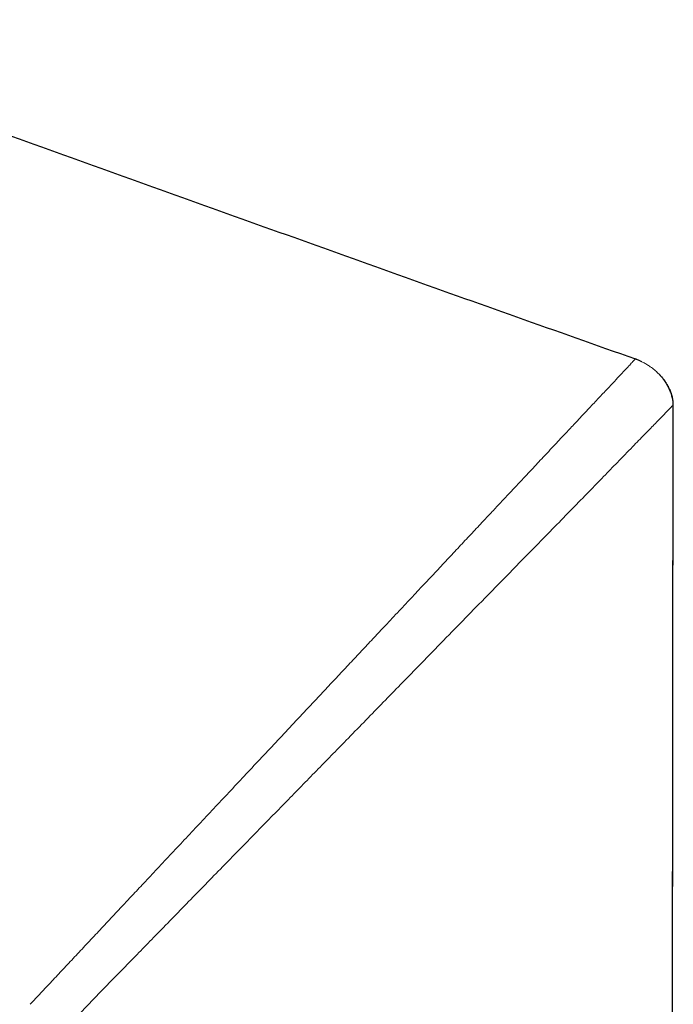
# Model space of a CAD drawing. Header units: millimetres. Extents: x 8 to 761, y 12 to 790.
# Tile 105 of 240: x 193 to 214, y 758 to 790. Entities that reach past the tile are written whole.
import ezdxf

# ---------------------------------------------------------------- set-up
doc = ezdxf.new("R2010")
doc.units = ezdxf.units.MM

msp = doc.modelspace()

# ---------------------------------------------------------------- linework, layer by layer
at = {"color": 7, "linetype": 'Continuous', "lineweight": 30}
for p, q in [((213.26, 779.175), (213.27, 779.185)), ((214.369, 653.913), (214.496, 777.701)), ((214.491, 777.695), (214.489, 777.694))]:
    msp.add_line(p, q, dxfattribs=at)
at = {"color": 252, "linetype": 'Continuous', "lineweight": 0}
msp.add_line((214.495, 777.7), (214.491, 777.695), dxfattribs=at)
at = {"color": 7, "linetype": 'Continuous', "lineweight": 30, "flags": 128}
msp.add_lwpolyline([(214.368, 653.913), (214.431, 715.43), (214.494, 777.699)], dxfattribs=at)
at = {"color": 7, "linetype": 'Continuous', "lineweight": 30}
for points, knots in [([(182.548, 790.149), (183.829, 789.696), (186.392, 788.788), (190.232, 787.418), (194.07, 786.043), (197.908, 784.665), (201.746, 783.288), (205.585, 781.914), (209.426, 780.545), (211.989, 779.641), (213.271, 779.188)], [0, 0, 0, 0, 0.124999, 0.249999, 0.375, 0.5, 0.625, 0.749999, 0.874999, 1, 1, 1, 1]), ([(213.482, 779.094), (213.454, 779.108), (213.385, 779.142), (213.313, 779.169), (213.27, 779.185)], [0, 0, 0, 0, 0.402148, 1, 1, 1, 1]), ([(214.494, 777.699), (214.493, 777.726), (214.492, 777.777), (214.483, 777.853), (214.47, 777.922), (214.454, 777.986), (214.435, 778.049), (214.413, 778.111), (214.389, 778.169), (214.365, 778.221), (214.343, 778.265), (214.323, 778.302), (214.305, 778.335), (214.289, 778.362), (214.275, 778.387), (214.26, 778.411), (214.245, 778.434), (214.225, 778.465), (214.199, 778.503), (214.168, 778.544), (214.137, 778.582), (214.11, 778.615), (214.081, 778.648), (214.054, 778.676), (214.036, 778.694), (214.03, 778.7)], [0, 0, 0, 0, 0.069438, 0.133587, 0.192808, 0.247375, 0.297496, 0.35413, 0.404315, 0.448277, 0.486271, 0.51865, 0.545967, 0.573499, 0.599535, 0.625274, 0.650723, 0.675887, 0.730818, 0.784468, 0.836947, 0.888095, 0.935109, 0.977819, 1, 1, 1, 1])]:
    msp.add_open_spline(points, degree=3, knots=knots, dxfattribs=at)
at = {"color": 252, "linetype": 'Continuous', "lineweight": 0}
for points, knots in [([(211.522, 777.323), (211.635, 777.444), (211.859, 777.682), (212.157, 777.999), (212.422, 778.28), (212.65, 778.523), (212.842, 778.728), (212.999, 778.895), (213.12, 779.025), (213.206, 779.117), (213.26, 779.175), (213.266, 779.182), (213.27, 779.185)], [0, 0, 0, 0, 0.1097735, 0.2167048, 0.3209964, 0.4228519, 0.5225032, 0.620218, 0.7164463, 0.8115671, 0.9059612, 1, 1, 1, 1]), ([(214.496, 777.701), (214.495, 777.729), (214.493, 777.787), (214.483, 777.873), (214.466, 777.959), (214.44, 778.054), (214.403, 778.157), (214.352, 778.267), (214.292, 778.374), (214.216, 778.488), (214.123, 778.605), (214.01, 778.723), (213.887, 778.834), (213.763, 778.929), (213.641, 779.009), (213.55, 779.062), (213.496, 779.088), (213.482, 779.094)], [0, 0, 0, 0, 0.047421, 0.095116, 0.143622, 0.192384, 0.258641, 0.325417, 0.393628, 0.46225, 0.551463, 0.641349, 0.733151, 0.825541, 0.90029, 0.975353, 1, 1, 1, 1]), ([(214.496, 777.701), (214.487, 777.691), (214.469, 777.672), (214.343, 777.543), (214.152, 777.347), (213.89, 777.079), (213.565, 776.745), (213.171, 776.34), (212.855, 776.016), (212.688, 775.843)], [0, 0, 0, 0, 0.138643, 0.277479, 0.416411, 0.557545, 0.698684, 0.839831, 1, 1, 1, 1]), ([(214.496, 777.701), (214.496, 777.701), (214.496, 777.701), (214.496, 777.701), (214.496, 777.701)], [0, 0, 0, 0, 0.0007181, 1, 1, 1, 1]), ([(214.496, 777.701), (214.496, 777.701), (214.496, 777.701), (214.496, 777.701), (214.496, 777.701)], [0, 0, 0, 0, 0.0007181, 1, 1, 1, 1]), ([(208.353, 773.944), (208.451, 774.049), (208.643, 774.253), (208.918, 774.547), (209.178, 774.824), (209.421, 775.084), (209.648, 775.326), (209.86, 775.551), (210.057, 775.762), (210.241, 775.958), (210.429, 776.159), (210.619, 776.361), (210.808, 776.562), (210.98, 776.745), (211.136, 776.912), (211.277, 777.062), (211.404, 777.198), (211.484, 777.282), (211.522, 777.323)], [0, 0, 0, 0, 0.0822894, 0.1608714, 0.2358855, 0.307462, 0.3757231, 0.439649, 0.5005888, 0.5586376, 0.6138843, 0.6815851, 0.744869, 0.8038907, 0.8587913, 0.9096995, 0.9567334, 1, 1, 1, 1]), ([(212.688, 775.843), (212.542, 775.693), (212.251, 775.393), (211.761, 774.889), (211.231, 774.346), (210.661, 773.761), (209.988, 773.073), (209.206, 772.275), (208.604, 771.66), (208.303, 771.352)], [0, 0, 0, 0, 0.12165, 0.2433444, 0.3738275, 0.5043149, 0.6348255, 0.8174011, 1, 1, 1, 1]), ([(205.133, 770.511), (205.281, 770.67), (205.576, 770.984), (206.009, 771.445), (206.431, 771.895), (206.84, 772.331), (207.237, 772.754), (207.621, 773.164), (207.993, 773.56), (208.234, 773.817), (208.353, 773.944)], [0, 0, 0, 0, 0.133379, 0.264534, 0.393155, 0.519271, 0.642947, 0.764251, 0.883248, 1, 1, 1, 1]), ([(208.303, 771.352), (208.07, 771.114), (207.605, 770.638), (206.892, 769.906), (206.044, 769.035), (205.056, 768.022), (204.302, 767.249), (203.924, 766.863)], [0, 0, 0, 0, 0.165478, 0.330955, 0.496434, 0.748202, 1, 1, 1, 1]), ([(202.858, 768.086), (202.992, 768.229), (203.259, 768.513), (203.654, 768.935), (204.041, 769.347), (204.416, 769.747), (204.779, 770.134), (205.016, 770.387), (205.133, 770.511)], [0, 0, 0, 0, 0.175171, 0.348172, 0.517747, 0.683116, 0.843956, 1, 1, 1, 1]), ([(197.88, 762.778), (198.033, 762.942), (198.341, 763.27), (198.809, 763.769), (199.284, 764.275), (199.767, 764.789), (200.257, 765.312), (200.756, 765.844), (201.263, 766.385), (201.779, 766.935), (202.304, 767.495), (202.656, 767.87), (202.834, 768.06)], [0, 0, 0, 0, 0.093817, 0.188679, 0.284693, 0.381977, 0.48066, 0.580877, 0.682768, 0.786483, 0.892174, 1, 1, 1, 1]), ([(202.834, 768.06), (202.838, 768.064), (202.846, 768.073), (202.854, 768.081), (202.858, 768.086)], [0, 0, 0, 0, 0.50002, 1, 1, 1, 1]), ([(203.924, 766.863), (203.603, 766.534), (202.961, 765.877), (201.981, 764.875), (200.99, 763.861), (200.325, 763.18), (199.993, 762.839)], [0, 0, 0, 0, 0.2455532, 0.4911458, 0.7455994, 1, 1, 1, 1]), ([(199.993, 762.839), (199.627, 762.465), (198.896, 761.716), (197.854, 760.648), (196.867, 759.636), (195.939, 758.683), (195.032, 757.753), (194.455, 757.161), (194.166, 756.864)], [0, 0, 0, 0, 0.179845, 0.359731, 0.519914, 0.680048, 0.840058, 1, 1, 1, 1]), ([(196.725, 761.547), (196.777, 761.602), (196.885, 761.717), (197.054, 761.898), (197.239, 762.095), (197.439, 762.308), (197.654, 762.537), (197.803, 762.696), (197.88, 762.778)], [0, 0, 0, 0, 0.135182, 0.282742, 0.442833, 0.615623, 0.801283, 1, 1, 1, 1]), ([(193.709, 758.331), (193.823, 758.453), (194.054, 758.699), (194.409, 759.077), (194.773, 759.465), (195.147, 759.863), (195.529, 760.271), (195.92, 760.688), (196.319, 761.114), (196.589, 761.402), (196.725, 761.547)], [0, 0, 0, 0, 0.119674, 0.240783, 0.36343, 0.487679, 0.613501, 0.740854, 0.869699, 1, 1, 1, 1])]:
    msp.add_open_spline(points, degree=3, knots=knots, dxfattribs=at)

doc.saveas('drawing.dxf')
